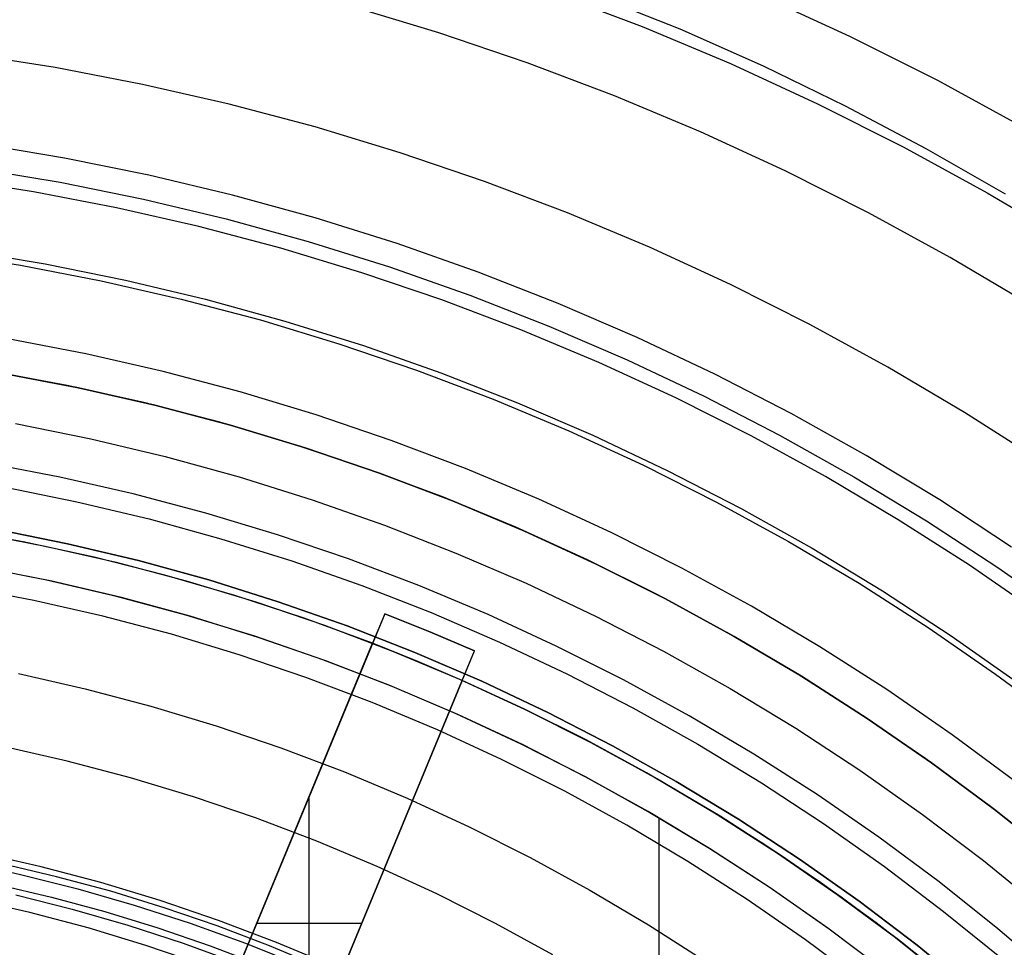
# Model space of a CAD drawing. Header units: millimetres. Extents: x 8926 to 10090, y -5004 to -3986.
# Tile 165 of 256: x 9513 to 9528, y -4328 to -4314. Entities that reach past the tile are written whole.
import ezdxf

# ---------------------------------------------------------------- set-up
doc = ezdxf.new("R2010")
doc.units = ezdxf.units.MM
for name, color, linetype in [('1', 7, 'Continuous'), ('COLOR EXT', 7, 'Continuous'), ('luz', 7, 'Continuous'), ('PLASTICO NEGRO', 7, 'Continuous')]:
    doc.layers.add(name, color=color, linetype=linetype)
doc.layers.add('BLANCO METALICO', color=7, linetype='Continuous', true_color=0xededed)

msp = doc.modelspace()

# ---------------------------------------------------------------- linework, layer by layer
at = {"layer": '1', "color": 250, "true_color": 0x111111}
for p, q in [((9521.983, -4313.174, 98.631), (9523.291, -4313.7, 98.631)), ((9523.291, -4313.7, 98.631), (9524.579, -4314.271, 98.631)), ((9524.579, -4314.271, 98.631), (9525.848, -4314.886, 98.631)), ((9525.848, -4314.886, 98.631), (9527.094, -4315.544, 98.631)), ((9527.094, -4315.544, 98.631), (9528.317, -4316.245, 98.631)), ((9512.221, -4326.567, 98.631), (9513.109, -4326.761, 98.631)), ((9513.665, -4326.797, 98.631), (9512.822, -4326.6, 98.631)), ((9513.109, -4326.761, 98.631), (9513.99, -4326.984, 98.631)), ((9514.5, -4327.023, 98.631), (9513.665, -4326.797, 98.631)), ((9512.751, -4326.92, 45.792), (9513.583, -4327.115, 45.792)), ((9513.99, -4326.984, 98.631), (9514.863, -4327.236, 98.631)), ((9515.328, -4327.276, 98.631), (9514.5, -4327.023, 98.631)), ((9513.034, -4327.079, 45.792), (9513.905, -4327.299, 45.792)), ((9513.583, -4327.115, 45.792), (9514.409, -4327.337, 45.792)), ((9513.905, -4327.299, 45.792), (9514.767, -4327.548, 45.792)), ((9514.409, -4327.337, 45.792), (9515.226, -4327.588, 45.792)), ((9514.863, -4327.236, 98.631), (9515.727, -4327.517, 98.631)), ((9516.146, -4327.558, 98.631), (9515.328, -4327.276, 98.631)), ((9515.727, -4327.517, 98.631), (9516.581, -4327.826, 98.631)), ((9514.767, -4327.548, 45.792), (9515.621, -4327.826, 45.792)), ((9515.226, -4327.588, 45.792), (9516.035, -4327.866, 45.792)), ((9516.954, -4327.866, 98.631), (9516.146, -4327.558, 98.631)), ((9515.621, -4327.826, 45.792), (9516.465, -4328.131, 45.792)), ((9516.035, -4327.866, 45.792), (9516.834, -4328.171, 45.792)), ((9516.581, -4327.826, 98.631), (9517.425, -4328.164, 98.631)), ((9517.752, -4328.202, 98.631), (9516.954, -4327.866, 98.631))]:
    msp.add_line(p, q, dxfattribs=at)
at = {"layer": 'BLANCO METALICO'}
for p, q in [((9513.507, -4322.216, 242.532), (9512.417, -4322.002, 242.532)), ((9513.592, -4322.233, 236.532), (9512.512, -4322.018, 236.532)), ((9514.59, -4322.467, 242.532), (9513.507, -4322.216, 242.532)), ((9514.665, -4322.485, 236.532), (9513.592, -4322.233, 236.532)), ((9515.663, -4322.756, 242.532), (9514.59, -4322.467, 242.532)), ((9515.728, -4322.774, 236.532), (9514.665, -4322.485, 236.532)), ((9516.725, -4323.083, 242.532), (9515.663, -4322.756, 242.532)), ((9516.78, -4323.1, 236.532), (9515.728, -4322.774, 236.532)), ((9517.776, -4323.445, 242.532), (9516.725, -4323.083, 242.532)), ((9517.821, -4323.461, 236.532), (9516.78, -4323.1, 236.532)), ((9518.813, -4323.844, 242.532), (9517.776, -4323.445, 242.532)), ((9518.849, -4323.858, 236.532), (9517.821, -4323.461, 236.532)), ((9519.836, -4324.279, 242.532), (9518.813, -4323.844, 242.532)), ((9519.862, -4324.29, 236.532), (9518.849, -4323.858, 236.532)), ((9520.843, -4324.749, 242.532), (9519.836, -4324.279, 242.532)), ((9520.86, -4324.757, 236.532), (9519.862, -4324.29, 236.532)), ((9521.833, -4325.254, 242.532), (9520.843, -4324.749, 242.532)), ((9521.842, -4325.258, 236.532), (9520.86, -4324.757, 236.532)), ((9522.805, -4325.793, 242.532), (9521.833, -4325.254, 242.532)), ((9522.805, -4325.792, 236.532), (9521.842, -4325.258, 236.532)), ((9523.75, -4326.36, 236.532), (9522.805, -4325.792, 236.532)), ((9522.805, -4325.792, 242.532), (9522.805, -4325.792, 236.532)), ((9523.757, -4326.365, 242.532), (9522.805, -4325.793, 242.532)), ((9522.975, -4337.149, 236.532), (9522.975, -4325.891, 236.532)), ((9524.674, -4326.959, 236.532), (9523.75, -4326.36, 236.532)), ((9524.69, -4326.97, 242.532), (9523.757, -4326.365, 242.532)), ((9525.577, -4327.59, 236.532), (9524.674, -4326.959, 236.532)), ((9525.6, -4327.607, 242.532), (9524.69, -4326.97, 242.532)), ((9526.458, -4328.251, 236.532), (9525.577, -4327.59, 236.532)), ((9526.488, -4328.276, 242.532), (9525.6, -4327.607, 242.532))]:
    msp.add_line(p, q, dxfattribs=at)
at = {"layer": 'COLOR EXT', "color": 30, "true_color": 0xff8d00}
for p, q in [((9513.828, -4319.208, 21.262), (9512.634, -4318.985, 21.262)), ((9512.817, -4319.016, 29.562), (9514.003, -4319.244, 29.562)), ((9514.003, -4319.244, 25.412), (9512.817, -4319.016, 25.412)), ((9515.013, -4319.472, 21.262), (9513.828, -4319.208, 21.262)), ((9514.003, -4319.244, 29.562), (9515.181, -4319.513, 29.562)), ((9515.181, -4319.513, 25.412), (9514.003, -4319.244, 25.412)), ((9516.188, -4319.777, 21.262), (9515.013, -4319.472, 21.262)), ((9515.181, -4319.513, 29.562), (9516.349, -4319.823, 29.562)), ((9516.349, -4319.823, 25.412), (9515.181, -4319.513, 25.412)), ((9517.351, -4320.123, 21.262), (9516.188, -4319.777, 21.262)), ((9516.349, -4319.823, 29.562), (9517.506, -4320.172, 29.562)), ((9517.506, -4320.172, 25.412), (9516.349, -4319.823, 25.412)), ((9518.502, -4320.509, 21.262), (9517.351, -4320.123, 21.262)), ((9517.506, -4320.172, 29.562), (9518.65, -4320.561, 29.562)), ((9518.65, -4320.561, 25.412), (9517.506, -4320.172, 25.412)), ((9519.639, -4320.934, 21.262), (9518.502, -4320.509, 21.262)), ((9518.65, -4320.561, 29.562), (9519.779, -4320.99, 29.562)), ((9519.779, -4320.99, 25.412), (9518.65, -4320.561, 25.412)), ((9520.761, -4321.399, 21.262), (9519.639, -4320.934, 21.262)), ((9519.779, -4320.99, 29.562), (9520.894, -4321.457, 29.562)), ((9520.894, -4321.457, 25.412), (9519.779, -4320.99, 25.412)), ((9513.146, -4321.621, 19.162), (9512.038, -4321.42, 19.162)), ((9513.146, -4321.621, 24.362), (9512.038, -4321.42, 24.362)), ((9521.866, -4321.902, 21.262), (9520.761, -4321.399, 21.262)), ((9512.387, -4321.479, 29.562), (9513.488, -4321.691, 29.562)), ((9520.894, -4321.457, 29.562), (9521.991, -4321.962, 29.562)), ((9521.991, -4321.962, 25.412), (9520.894, -4321.457, 25.412)), ((9514.246, -4321.86, 19.162), (9513.146, -4321.621, 19.162)), ((9514.246, -4321.86, 24.362), (9513.146, -4321.621, 24.362)), ((9513.488, -4321.691, 29.562), (9514.582, -4321.94, 29.562)), ((9515.338, -4322.136, 19.162), (9514.246, -4321.86, 19.162)), ((9515.338, -4322.136, 24.362), (9514.246, -4321.86, 24.362)), ((9514.582, -4321.94, 29.562), (9515.666, -4322.228, 29.562)), ((9522.952, -4322.443, 21.262), (9521.866, -4321.902, 21.262)), ((9521.991, -4321.962, 29.562), (9523.071, -4322.505, 29.562)), ((9523.071, -4322.505, 25.412), (9521.991, -4321.962, 25.412)), ((9516.419, -4322.451, 19.162), (9515.338, -4322.136, 19.162)), ((9516.419, -4322.451, 24.362), (9515.338, -4322.136, 24.362)), ((9515.666, -4322.228, 29.562), (9516.74, -4322.552, 29.562)), ((9517.489, -4322.803, 19.162), (9516.419, -4322.451, 19.162)), ((9517.489, -4322.803, 24.362), (9516.419, -4322.451, 24.362)), ((9524.02, -4323.022, 21.262), (9522.952, -4322.443, 21.262)), ((9516.74, -4322.552, 29.562), (9517.802, -4322.913, 29.562)), ((9523.071, -4322.505, 29.562), (9524.131, -4323.085, 29.562)), ((9524.131, -4323.085, 25.412), (9523.071, -4322.505, 25.412)), ((9518.735, -4322.735, 16.262), (9515.675, -4330.123, 16.262)), ((9518.546, -4323.191, 19.162), (9517.489, -4322.803, 19.162)), ((9518.546, -4323.191, 24.362), (9517.489, -4322.803, 24.362)), ((9518.735, -4322.735, 19.162), (9518.546, -4323.191, 19.162)), ((9518.735, -4322.735, 19.162), (9518.735, -4322.735, 16.262)), ((9518.735, -4322.735, 16.262), (9519.431, -4323.014, 16.262)), ((9519.431, -4323.014, 19.162), (9518.735, -4322.735, 19.162)), ((9518.735, -4322.735, 17.712), (9519.431, -4323.014, 17.712)), ((9517.802, -4322.913, 29.562), (9518.851, -4323.311, 29.562)), ((9519.431, -4323.014, 16.262), (9520.121, -4323.309, 16.262)), ((9520.121, -4323.309, 19.162), (9519.431, -4323.014, 19.162)), ((9519.431, -4323.014, 17.712), (9520.121, -4323.309, 17.712)), ((9519.431, -4323.014, 19.162), (9519.431, -4323.014, 16.262)), ((9525.066, -4323.637, 21.262), (9524.02, -4323.022, 21.262)), ((9524.131, -4323.085, 29.562), (9525.17, -4323.701, 29.562)), ((9525.17, -4323.701, 25.412), (9524.131, -4323.085, 25.412)), ((9518.546, -4323.191, 21.412), (9514.431, -4333.127, 21.412)), ((9515.197, -4331.278, 26.562), (9518.546, -4323.191, 26.562)), ((9518.546, -4323.191, 26.562), (9518.546, -4323.191, 19.162)), ((9519.243, -4323.47, 26.562), (9518.546, -4323.191, 26.562)), ((9517.061, -4330.697, 16.262), (9520.121, -4323.309, 16.262)), ((9518.851, -4323.311, 29.562), (9519.886, -4323.745, 29.562)), ((9519.932, -4323.765, 19.162), (9520.121, -4323.309, 19.162)), ((9520.121, -4323.309, 16.262), (9520.121, -4323.309, 19.162)), ((9519.932, -4323.765, 26.562), (9519.243, -4323.47, 26.562)), ((9526.091, -4324.289, 21.262), (9525.066, -4323.637, 21.262)), ((9525.17, -4323.701, 29.562), (9526.187, -4324.353, 29.562)), ((9526.187, -4324.353, 25.412), (9525.17, -4323.701, 25.412)), ((9515.817, -4333.701, 21.412), (9519.932, -4323.765, 21.412)), ((9519.932, -4323.765, 26.562), (9516.582, -4331.852, 26.562)), ((9519.886, -4323.745, 29.562), (9520.905, -4324.214, 29.562)), ((9519.932, -4323.765, 19.162), (9519.932, -4323.765, 26.562)), ((9520.954, -4324.238, 19.162), (9519.932, -4323.765, 19.162)), ((9520.895, -4324.209, 24.362), (9519.932, -4323.765, 24.362)), ((9521.843, -4324.685, 24.362), (9520.895, -4324.209, 24.362)), ((9520.905, -4324.214, 29.562), (9521.907, -4324.718, 29.562)), ((9521.96, -4324.746, 19.162), (9520.954, -4324.238, 19.162)), ((9527.092, -4324.975, 21.262), (9526.091, -4324.289, 21.262)), ((9526.187, -4324.353, 29.562), (9527.182, -4325.039, 29.562)), ((9527.182, -4325.039, 25.412), (9526.187, -4324.353, 25.412)), ((9522.775, -4325.191, 24.362), (9521.843, -4324.685, 24.362)), ((9521.907, -4324.718, 29.562), (9522.891, -4325.256, 29.562)), ((9522.947, -4325.288, 19.162), (9521.96, -4324.746, 19.162)), ((9528.069, -4325.696, 21.262), (9527.092, -4324.975, 21.262)), ((9527.182, -4325.039, 29.562), (9528.152, -4325.76, 29.562)), ((9528.152, -4325.76, 25.412), (9527.182, -4325.039, 25.412)), ((9523.69, -4325.727, 24.362), (9522.775, -4325.191, 24.362)), ((9522.891, -4325.256, 29.562), (9523.856, -4325.828, 29.562)), ((9523.914, -4325.864, 19.162), (9522.947, -4325.288, 19.162)), ((9517.564, -4329.481, 26.562), (9517.564, -4325.562, 26.562)), ((9524.588, -4326.293, 24.362), (9523.69, -4325.727, 24.362)), ((9523.856, -4325.828, 29.562), (9524.801, -4326.433, 29.562)), ((9529.02, -4326.45, 21.262), (9528.069, -4325.696, 21.262)), ((9528.152, -4325.76, 29.562), (9529.097, -4326.513, 29.562)), ((9529.097, -4326.513, 25.412), (9528.152, -4325.76, 25.412)), ((9524.861, -4326.473, 19.162), (9523.914, -4325.864, 19.162)), ((9525.466, -4326.887, 24.362), (9524.588, -4326.293, 24.362)), ((9524.801, -4326.433, 29.562), (9525.724, -4327.07, 29.562)), ((9525.787, -4327.115, 19.162), (9524.861, -4326.473, 19.162)), ((9526.324, -4327.51, 24.362), (9525.466, -4326.887, 24.362)), ((9525.724, -4327.07, 29.562), (9526.625, -4327.739, 29.562)), ((9526.689, -4327.789, 19.162), (9525.787, -4327.115, 19.162)), ((9527.162, -4328.161, 24.362), (9526.324, -4327.51, 24.362)), ((9518.376, -4327.522, 26.562), (9516.753, -4327.522, 26.562)), ((9526.625, -4327.739, 29.562), (9527.502, -4328.438, 29.562)), ((9527.568, -4328.493, 19.162), (9526.689, -4327.789, 19.162))]:
    msp.add_line(p, q, dxfattribs=at)
at = {"layer": 'luz', "color": 7, "true_color": 0xffffff}
for p, q in [((9521.323, -4313.137, -23.873), (9522.708, -4313.662, -23.873)), ((9525.919, -4313.815, -23.565), (9524.538, -4313.179, -23.565)), ((9519.569, -4313.757, -24.18), (9518.189, -4313.34, -24.18)), ((9522.708, -4313.662, -23.873), (9524.074, -4314.234, -23.873)), ((9520.933, -4314.221, -24.18), (9519.569, -4313.757, -24.18)), ((9527.278, -4314.498, -23.565), (9525.919, -4313.815, -23.565)), ((9513.641, -4314.297, -23.117), (9512.284, -4314.084, -23.117)), ((9522.281, -4314.732, -24.18), (9520.933, -4314.221, -24.18)), ((9524.074, -4314.234, -23.873), (9525.419, -4314.854, -23.873)), ((9514.991, -4314.556, -23.117), (9513.641, -4314.297, -23.117)), ((9516.33, -4314.862, -23.117), (9514.991, -4314.556, -23.117)), ((9528.612, -4315.228, -23.565), (9527.278, -4314.498, -23.565)), ((9523.61, -4315.29, -24.18), (9522.281, -4314.732, -24.18)), ((9517.658, -4315.214, -23.117), (9516.33, -4314.862, -23.117)), ((9525.419, -4314.854, -23.873), (9526.742, -4315.519, -23.873)), ((9518.973, -4315.611, -23.117), (9517.658, -4315.214, -23.117)), ((9524.919, -4315.892, -24.18), (9523.61, -4315.29, -24.18)), ((9520.274, -4316.054, -23.117), (9518.973, -4315.611, -23.117)), ((9526.742, -4315.519, -23.873), (9528.041, -4316.23, -23.873)), ((9526.206, -4316.54, -24.18), (9524.919, -4315.892, -24.18)), ((9513.307, -4316.215, -22.054), (9512.016, -4316.013, -22.054)), ((9521.559, -4316.541, -23.117), (9520.274, -4316.054, -23.117)), ((9514.59, -4316.462, -22.054), (9513.307, -4316.215, -22.054)), ((9528.041, -4316.23, -23.873), (9529.315, -4316.985, -23.873)), ((9515.864, -4316.752, -22.054), (9514.59, -4316.462, -22.054)), ((9522.826, -4317.072, -23.117), (9521.559, -4316.541, -23.117)), ((9527.47, -4317.232, -24.18), (9526.206, -4316.54, -24.18)), ((9517.127, -4317.087, -22.054), (9515.864, -4316.752, -22.054)), ((9511.857, -4317.155, -22.362), (9513.109, -4317.351, -22.362)), ((9518.378, -4317.465, -22.054), (9517.127, -4317.087, -22.054)), ((9524.074, -4317.647, -23.117), (9522.826, -4317.072, -23.117)), ((9528.71, -4317.967, -24.18), (9527.47, -4317.232, -24.18)), ((9513.109, -4317.351, -22.362), (9514.353, -4317.59, -22.362)), ((9519.615, -4317.886, -22.054), (9518.378, -4317.465, -22.054)), ((9514.353, -4317.59, -22.362), (9515.588, -4317.872, -22.362)), ((9525.301, -4318.264, -23.117), (9524.074, -4317.647, -23.117)), ((9515.588, -4317.872, -22.362), (9516.813, -4318.196, -22.362)), ((9520.837, -4318.349, -22.054), (9519.615, -4317.886, -22.054)), ((9516.813, -4318.196, -22.362), (9518.026, -4318.563, -22.362)), ((9522.042, -4318.854, -22.054), (9520.837, -4318.349, -22.054)), ((9526.507, -4318.924, -23.117), (9525.301, -4318.264, -23.117)), ((9514.116, -4318.718, -22.669), (9512.911, -4318.486, -22.669)), ((9518.026, -4318.563, -22.362), (9519.225, -4318.971, -22.362)), ((9515.312, -4318.991, -22.669), (9514.116, -4318.718, -22.669)), ((9516.498, -4319.305, -22.669), (9515.312, -4318.991, -22.669)), ((9519.225, -4318.971, -22.362), (9520.41, -4319.42, -22.362)), ((9523.229, -4319.401, -22.054), (9522.042, -4318.854, -22.054)), ((9527.689, -4319.624, -23.117), (9526.507, -4318.924, -23.117)), ((9517.673, -4319.66, -22.669), (9516.498, -4319.305, -22.669)), ((9520.41, -4319.42, -22.362), (9521.578, -4319.91, -22.362)), ((9524.396, -4319.988, -22.054), (9523.229, -4319.401, -22.054)), ((9518.835, -4320.056, -22.669), (9517.673, -4319.66, -22.669)), ((9528.846, -4320.365, -23.117), (9527.689, -4319.624, -23.117)), ((9521.578, -4319.91, -22.362), (9522.729, -4320.44, -22.362)), ((9519.982, -4320.491, -22.669), (9518.835, -4320.056, -22.669)), ((9525.543, -4320.615, -22.054), (9524.396, -4319.988, -22.054)), ((9513.715, -4320.624, -21.606), (9512.576, -4320.405, -21.606)), ((9521.114, -4320.965, -22.669), (9519.982, -4320.491, -22.669)), ((9522.729, -4320.44, -22.362), (9523.861, -4321.009, -22.362)), ((9514.846, -4320.882, -21.606), (9513.715, -4320.624, -21.606)), ((9526.667, -4321.282, -22.054), (9525.543, -4320.615, -22.054)), ((9515.968, -4321.179, -21.606), (9514.846, -4320.882, -21.606)), ((9522.229, -4321.478, -22.669), (9521.114, -4320.965, -22.669)), ((9523.861, -4321.009, -22.362), (9524.972, -4321.617, -22.362)), ((9517.078, -4321.514, -21.606), (9515.968, -4321.179, -21.606)), ((9527.767, -4321.986, -22.054), (9526.667, -4321.282, -22.054)), ((9518.176, -4321.888, -21.606), (9517.078, -4321.514, -21.606)), ((9523.325, -4322.03, -22.669), (9522.229, -4321.478, -22.669)), ((9524.972, -4321.617, -22.362), (9526.062, -4322.263, -22.362)), ((9519.261, -4322.299, -21.606), (9518.176, -4321.888, -21.606)), ((9524.401, -4322.619, -22.669), (9523.325, -4322.03, -22.669)), ((9528.843, -4322.729, -22.054), (9527.767, -4321.986, -22.054)), ((9513.315, -4322.529, -20.543), (9512.242, -4322.323, -20.543)), ((9520.33, -4322.748, -21.606), (9519.261, -4322.299, -21.606)), ((9526.062, -4322.263, -22.362), (9527.129, -4322.946, -22.362)), ((9514.38, -4322.772, -20.543), (9513.315, -4322.529, -20.543)), ((9525.457, -4323.245, -22.669), (9524.401, -4322.619, -22.669)), ((9515.437, -4323.052, -20.543), (9514.38, -4322.772, -20.543)), ((9521.384, -4323.233, -21.606), (9520.33, -4322.748, -21.606)), ((9527.129, -4322.946, -22.362), (9528.171, -4323.666, -22.362)), ((9516.483, -4323.368, -20.543), (9515.437, -4323.052, -20.543)), ((9522.42, -4323.754, -21.606), (9521.384, -4323.233, -21.606)), ((9526.49, -4323.906, -22.669), (9525.457, -4323.245, -22.669)), ((9517.517, -4323.72, -20.543), (9516.483, -4323.368, -20.543)), ((9513.078, -4323.657, -20.851), (9514.104, -4323.892, -20.851)), ((9528.171, -4323.666, -22.362), (9529.189, -4324.421, -22.362)), ((9518.539, -4324.107, -20.543), (9517.517, -4323.72, -20.543)), ((9523.438, -4324.311, -21.606), (9522.42, -4323.754, -21.606)), ((9514.104, -4323.892, -20.851), (9515.122, -4324.161, -20.851)), ((9527.5, -4324.604, -22.669), (9526.49, -4323.906, -22.669)), ((9515.122, -4324.161, -20.851), (9516.13, -4324.466, -20.851)), ((9519.546, -4324.53, -20.543), (9518.539, -4324.107, -20.543)), ((9524.435, -4324.902, -21.606), (9523.438, -4324.311, -21.606)), ((9516.13, -4324.466, -20.851), (9517.127, -4324.805, -20.851)), ((9520.539, -4324.987, -20.543), (9519.546, -4324.53, -20.543)), ((9528.486, -4325.335, -22.669), (9527.5, -4324.604, -22.669)), ((9513.829, -4325.011, -21.158), (9512.841, -4324.786, -21.158)), ((9517.127, -4324.805, -20.851), (9518.111, -4325.178, -20.851)), ((9525.412, -4325.528, -21.606), (9524.435, -4324.902, -21.606)), ((9514.808, -4325.27, -21.158), (9513.829, -4325.011, -21.158)), ((9521.515, -4325.478, -20.543), (9520.539, -4324.987, -20.543)), ((9518.111, -4325.178, -20.851), (9519.082, -4325.585, -20.851)), ((9515.778, -4325.563, -21.158), (9514.808, -4325.27, -21.158)), ((9522.474, -4326.002, -20.543), (9521.515, -4325.478, -20.543)), ((9526.367, -4326.187, -21.606), (9525.412, -4325.528, -21.606)), ((9516.737, -4325.89, -21.158), (9515.778, -4325.563, -21.158)), ((9519.082, -4325.585, -20.851), (9520.039, -4326.026, -20.851)), ((9517.684, -4326.249, -21.158), (9516.737, -4325.89, -21.158)), ((9520.039, -4326.026, -20.851), (9520.979, -4326.499, -20.851)), ((9523.414, -4326.56, -20.543), (9522.474, -4326.002, -20.543)), ((9518.618, -4326.641, -21.158), (9517.684, -4326.249, -21.158)), ((9527.298, -4326.878, -21.606), (9526.367, -4326.187, -21.606)), ((9513.426, -4326.645, -20.433), (9512.495, -4326.432, -20.433)), ((9520.979, -4326.499, -20.851), (9521.903, -4327.004, -20.851)), ((9524.334, -4327.149, -20.543), (9523.414, -4326.56, -20.543)), ((9514.349, -4326.889, -20.433), (9513.426, -4326.645, -20.433)), ((9519.539, -4327.064, -21.158), (9518.618, -4326.641, -21.158)), ((9515.263, -4327.166, -20.433), (9514.349, -4326.889, -20.433)), ((9528.205, -4327.601, -21.606), (9527.298, -4326.878, -21.606)), ((9521.903, -4327.004, -20.851), (9522.809, -4327.541, -20.851)), ((9513.252, -4327.351, -20.12), (9512.345, -4327.144, -20.12)), ((9516.167, -4327.473, -20.433), (9515.263, -4327.166, -20.433)), ((9520.444, -4327.52, -21.158), (9519.539, -4327.064, -21.158)), ((9525.233, -4327.77, -20.543), (9524.334, -4327.149, -20.543)), ((9514.151, -4327.589, -20.12), (9513.252, -4327.351, -20.12)), ((9517.06, -4327.812, -20.433), (9516.167, -4327.473, -20.433)), ((9515.041, -4327.858, -20.12), (9514.151, -4327.589, -20.12)), ((9521.332, -4328.006, -21.158), (9520.444, -4327.52, -21.158)), ((9522.809, -4327.541, -20.851), (9523.695, -4328.109, -20.851)), ((9529.086, -4328.355, -21.606), (9528.205, -4327.601, -21.606)), ((9517.941, -4328.181, -20.433), (9517.06, -4327.812, -20.433)), ((9526.11, -4328.421, -20.543), (9525.233, -4327.77, -20.543)), ((9515.921, -4328.157, -20.12), (9515.041, -4327.858, -20.12))]:
    msp.add_line(p, q, dxfattribs=at)
at = {"layer": 'PLASTICO NEGRO', "color": 254, "true_color": 0xcad1ee}
for p, q in [((9513.788, -4315.694, 35.062), (9512.479, -4315.476, 35.062)), ((9515.089, -4315.958, 35.062), (9513.788, -4315.694, 35.062)), ((9512.423, -4315.852, 33.562), (9513.719, -4316.068, 33.562)), ((9516.38, -4316.266, 35.062), (9515.089, -4315.958, 35.062)), ((9513.719, -4316.068, 33.562), (9515.007, -4316.329, 33.562)), ((9515.007, -4316.329, 33.562), (9516.286, -4316.634, 33.562)), ((9517.66, -4316.619, 35.062), (9516.38, -4316.266, 35.062)), ((9516.286, -4316.634, 33.562), (9517.553, -4316.984, 33.562)), ((9518.927, -4317.015, 35.062), (9517.66, -4316.619, 35.062)), ((9517.553, -4316.984, 33.562), (9518.807, -4317.376, 33.562)), ((9520.179, -4317.456, 35.062), (9518.927, -4317.015, 35.062)), ((9512.234, -4317.118, 34.431), (9513.487, -4317.328, 34.431)), ((9513.487, -4317.328, 34.431), (9514.731, -4317.58, 34.431)), ((9518.807, -4317.376, 33.562), (9520.047, -4317.812, 33.562)), ((9521.415, -4317.939, 35.062), (9520.179, -4317.456, 35.062)), ((9514.731, -4317.58, 34.431), (9515.967, -4317.875, 34.431)), ((9515.967, -4317.875, 34.431), (9517.191, -4318.212, 34.431)), ((9520.047, -4317.812, 33.562), (9521.271, -4318.29, 33.562)), ((9522.634, -4318.464, 35.062), (9521.415, -4317.939, 35.062)), ((9517.191, -4318.212, 34.431), (9518.403, -4318.592, 34.431)), ((9521.271, -4318.29, 33.562), (9522.478, -4318.811, 33.562)), ((9523.834, -4319.031, 35.062), (9522.634, -4318.464, 35.062)), ((9518.403, -4318.592, 34.431), (9519.601, -4319.013, 34.431)), ((9522.478, -4318.811, 33.562), (9523.666, -4319.372, 33.562)), ((9519.601, -4319.013, 34.431), (9520.784, -4319.475, 34.431)), ((9525.014, -4319.64, 35.062), (9523.834, -4319.031, 35.062)), ((9523.666, -4319.372, 33.562), (9524.834, -4319.975, 33.562)), ((9520.784, -4319.475, 34.431), (9521.95, -4319.978, 34.431)), ((9526.172, -4320.288, 35.062), (9525.014, -4319.64, 35.062)), ((9513.031, -4319.795, 30.194), (9514.191, -4320.03, 30.194)), ((9514.191, -4320.03, 30.194), (9515.342, -4320.305, 30.194)), ((9521.95, -4319.978, 34.431), (9523.099, -4320.52, 34.431)), ((9524.834, -4319.975, 33.562), (9525.981, -4320.617, 33.562)), ((9515.342, -4320.305, 30.194), (9516.483, -4320.619, 30.194)), ((9527.307, -4320.977, 35.062), (9526.172, -4320.288, 35.062)), ((9523.099, -4320.52, 34.431), (9524.228, -4321.103, 34.431)), ((9516.483, -4320.619, 30.194), (9517.612, -4320.973, 30.194)), ((9525.981, -4320.617, 33.562), (9527.104, -4321.298, 33.562)), ((9512.85, -4320.775, 31.315), (9513.976, -4321.003, 31.315)), ((9517.612, -4320.973, 30.194), (9518.729, -4321.365, 30.194)), ((9528.418, -4321.704, 35.062), (9527.307, -4320.977, 35.062)), ((9513.976, -4321.003, 31.315), (9515.094, -4321.27, 31.315)), ((9524.228, -4321.103, 34.431), (9525.336, -4321.723, 34.431)), ((9515.094, -4321.27, 31.315), (9516.202, -4321.575, 31.315)), ((9513.833, -4321.652, 29.562), (9512.729, -4321.428, 29.562)), ((9512.729, -4321.428, 31.062), (9513.833, -4321.652, 31.062)), ((9512.729, -4321.428, 29.562), (9513.833, -4321.652, 29.562)), ((9518.729, -4321.365, 30.194), (9519.831, -4321.796, 30.194)), ((9527.104, -4321.298, 33.562), (9528.204, -4322.018, 33.562)), ((9516.202, -4321.575, 31.315), (9517.298, -4321.918, 31.315)), ((9514.928, -4321.913, 29.562), (9513.833, -4321.652, 29.562)), ((9513.833, -4321.652, 31.062), (9514.928, -4321.913, 31.062)), ((9513.833, -4321.652, 29.562), (9514.928, -4321.913, 29.562)), ((9525.336, -4321.723, 34.431), (9526.421, -4322.382, 34.431)), ((9519.831, -4321.796, 30.194), (9520.918, -4322.264, 30.194)), ((9516.014, -4322.212, 29.562), (9514.928, -4321.913, 29.562)), ((9514.928, -4321.913, 31.062), (9516.014, -4322.212, 31.062)), ((9514.928, -4321.913, 29.562), (9516.014, -4322.212, 29.562)), ((9517.298, -4321.918, 31.315), (9518.382, -4322.299, 31.315)), ((9528.204, -4322.018, 33.562), (9529.278, -4322.775, 33.562)), ((9517.089, -4322.549, 29.562), (9516.014, -4322.212, 29.562)), ((9516.014, -4322.212, 31.062), (9517.089, -4322.549, 31.062)), ((9516.014, -4322.212, 29.562), (9517.089, -4322.549, 29.562)), ((9518.382, -4322.299, 31.315), (9519.452, -4322.717, 31.315)), ((9520.918, -4322.264, 30.194), (9521.988, -4322.77, 30.194)), ((9526.421, -4322.382, 34.431), (9527.484, -4323.077, 34.431)), ((9518.151, -4322.922, 29.562), (9517.089, -4322.549, 29.562)), ((9517.089, -4322.549, 31.062), (9518.151, -4322.922, 31.062)), ((9517.089, -4322.549, 29.562), (9518.151, -4322.922, 29.562)), ((9519.452, -4322.717, 31.315), (9520.507, -4323.172, 31.315)), ((9521.988, -4322.77, 30.194), (9523.039, -4323.312, 30.194)), ((9519.2, -4323.332, 29.562), (9518.151, -4322.922, 29.562)), ((9518.151, -4322.922, 31.062), (9519.2, -4323.332, 31.062)), ((9518.151, -4322.922, 29.562), (9519.2, -4323.332, 29.562)), ((9527.484, -4323.077, 34.431), (9528.522, -4323.809, 34.431)), ((9520.507, -4323.172, 31.315), (9521.546, -4323.663, 31.315)), ((9520.234, -4323.778, 29.562), (9519.2, -4323.332, 29.562)), ((9519.2, -4323.332, 31.062), (9520.234, -4323.778, 31.062)), ((9519.2, -4323.332, 29.562), (9520.234, -4323.778, 29.562)), ((9523.039, -4323.312, 30.194), (9524.072, -4323.891, 30.194)), ((9521.546, -4323.663, 31.315), (9522.567, -4324.19, 31.315)), ((9521.252, -4324.259, 29.562), (9520.234, -4323.778, 29.562)), ((9520.234, -4323.778, 31.062), (9521.252, -4324.259, 31.062)), ((9520.234, -4323.778, 29.562), (9521.252, -4324.259, 29.562)), ((9524.072, -4323.891, 30.194), (9525.084, -4324.504, 30.194)), ((9522.253, -4324.775, 29.562), (9521.252, -4324.259, 29.562)), ((9521.252, -4324.259, 31.062), (9522.253, -4324.775, 31.062)), ((9521.252, -4324.259, 29.562), (9522.253, -4324.775, 29.562)), ((9522.567, -4324.19, 31.315), (9523.57, -4324.751, 31.315)), ((9525.084, -4324.504, 30.194), (9526.074, -4325.152, 30.194)), ((9523.235, -4325.325, 29.562), (9522.253, -4324.775, 29.562)), ((9522.253, -4324.775, 31.062), (9523.235, -4325.325, 31.062)), ((9522.253, -4324.775, 29.562), (9523.235, -4325.325, 29.562)), ((9523.57, -4324.751, 31.315), (9524.552, -4325.347, 31.315)), ((9526.074, -4325.152, 30.194), (9527.041, -4325.834, 30.194)), ((9524.198, -4325.909, 29.562), (9523.235, -4325.325, 29.562)), ((9523.235, -4325.325, 31.062), (9524.198, -4325.909, 31.062)), ((9523.235, -4325.325, 29.562), (9524.198, -4325.909, 29.562)), ((9524.552, -4325.347, 31.315), (9525.514, -4325.977, 31.315)), ((9527.041, -4325.834, 30.194), (9527.984, -4326.549, 30.194)), ((9525.14, -4326.526, 29.562), (9524.198, -4325.909, 29.562)), ((9524.198, -4325.909, 31.062), (9525.14, -4326.526, 31.062)), ((9524.198, -4325.909, 29.562), (9525.14, -4326.526, 29.562)), ((9525.514, -4325.977, 31.315), (9526.453, -4326.639, 31.315)), ((9526.061, -4327.175, 29.562), (9525.14, -4326.526, 29.562)), ((9525.14, -4326.526, 31.062), (9526.061, -4327.175, 31.062)), ((9525.14, -4326.526, 29.562), (9526.061, -4327.175, 29.562)), ((9527.984, -4326.549, 30.194), (9528.902, -4327.296, 30.194)), ((9526.453, -4326.639, 31.315), (9527.368, -4327.333, 31.315)), ((9526.958, -4327.855, 29.562), (9526.061, -4327.175, 29.562)), ((9526.061, -4327.175, 31.062), (9526.958, -4327.855, 31.062)), ((9526.061, -4327.175, 29.562), (9526.958, -4327.855, 29.562)), ((9527.368, -4327.333, 31.315), (9528.26, -4328.058, 31.315)), ((9527.831, -4328.566, 29.562), (9526.958, -4327.855, 29.562)), ((9526.958, -4327.855, 31.062), (9527.831, -4328.566, 31.062)), ((9526.958, -4327.855, 29.562), (9527.831, -4328.566, 29.562))]:
    msp.add_line(p, q, dxfattribs=at)

doc.saveas('drawing.dxf')
